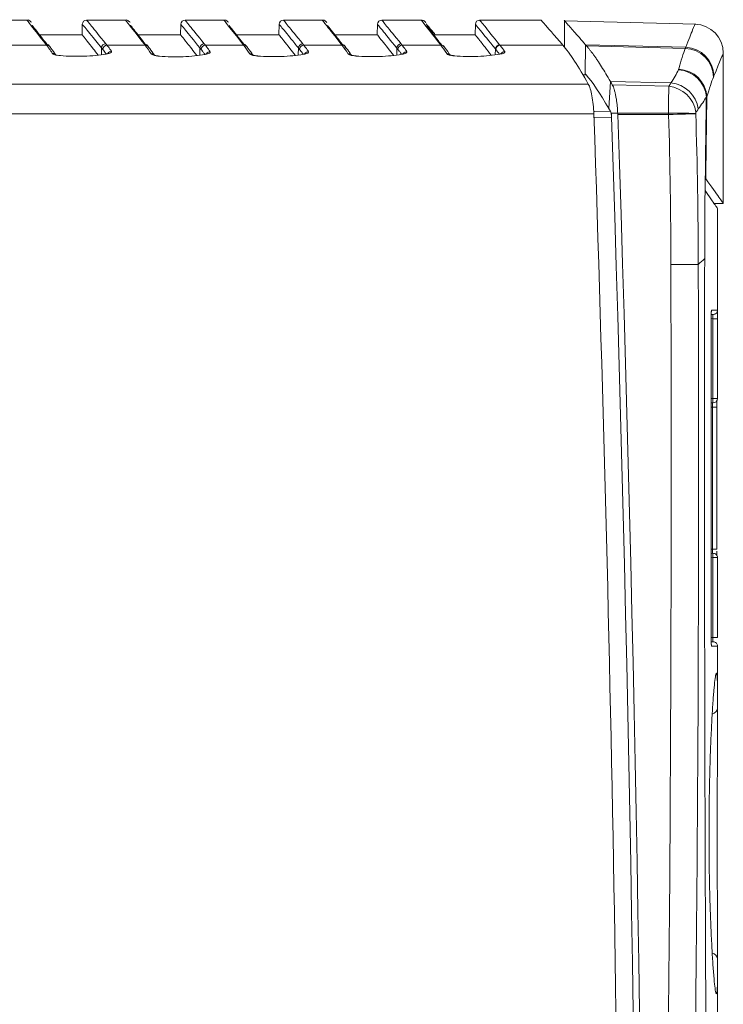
# Model space of a CAD drawing. Header units: millimetres. Extents: x 97 to 538, y 57 to 365.
# Tile 7 of 44: x 185 to 217, y 256 to 302. Entities that reach past the tile are written whole.
import ezdxf

# ---------------------------------------------------------------- set-up
doc = ezdxf.new("R2010")
doc.units = ezdxf.units.MM

msp = doc.modelspace()

# ---------------------------------------------------------------- linework, layer by layer
at = {"color": 7, "linetype": 'Continuous', "lineweight": 15}
for p, q in [((185.098, 301.651), (183.3, 301.651)), ((189.669, 301.651), (187.869, 301.651)), ((194.241, 301.651), (192.437, 301.651)), ((198.807, 301.651), (197.006, 301.651)), ((203.395, 301.651), (201.569, 301.651)), ((208.988, 301.651), (206.112, 301.651)), ((210.052, 301.654), (210.052, 300.381)), ((216.143, 301.46), (210.052, 301.619)), ((187.669, 301.455), (187.66, 300.972)), ((192.237, 301.455), (192.229, 300.972)), ((196.806, 301.455), (196.797, 300.972)), ((201.369, 301.455), (201.361, 300.972)), ((205.912, 301.455), (205.904, 300.972)), ((187.66, 300.972), (185.678, 300.972)), ((192.229, 300.972), (190.25, 300.972)), ((196.797, 300.972), (194.821, 300.972)), ((201.361, 300.972), (199.387, 300.972)), ((205.904, 300.972), (203.975, 300.972)), ((184.242, 300.487), (186.012, 300.487)), ((186.17, 300.413), (186.176, 300.405)), ((188.559, 300.362), (188.553, 300.047)), ((188.812, 300.487), (190.584, 300.487)), ((190.741, 300.413), (190.748, 300.404)), ((193.129, 300.359), (193.123, 300.025)), ((193.381, 300.487), (195.155, 300.487)), ((195.319, 300.404), (195.313, 300.413)), ((197.7, 300.357), (197.694, 300.035)), ((197.949, 300.487), (199.721, 300.487)), ((199.885, 300.405), (199.879, 300.413)), ((202.265, 300.354), (202.26, 300.036)), ((202.512, 300.487), (204.309, 300.487)), ((204.471, 300.407), (204.466, 300.413)), ((206.842, 300.312), (206.837, 300.045)), ((207.055, 300.487), (209.974, 300.487)), ((211.028, 300.507), (211.009, 299.162)), ((215.674, 300.387), (211.028, 300.507)), ((215.654, 300.336), (211.073, 300.454)), ((217.421, 293.138), (217.421, 300.111)), ((211.055, 299.111), (210.9, 299.108)), ((211.156, 298.68), (171.845, 298.68)), ((212.178, 298.807), (212.107, 297.547)), ((214.993, 298.739), (212.178, 298.807)), ((212.27, 298.646), (214.893, 298.582)), ((171.842, 297.299), (211.411, 297.299)), ((212.52, 297.335), (212.218, 297.325)), ((212.23, 297.145), (212.226, 297.255)), ((214.881, 297.332), (212.52, 297.335)), ((214.881, 297.265), (212.522, 297.266)), ((217.003, 293.131), (217.421, 293.138)), ((217.159, 288.192), (217.159, 292.91)), ((216.557, 290.585), (216.557, 290.615)), ((216.855, 272.992), (216.855, 287.793)), ((216.855, 272.992), (216.855, 287.793)), ((216.855, 287.793), (216.855, 287.793)), ((216.941, 287.792), (216.856, 287.795)), ((216.941, 287.792), (217.148, 287.792)), ((216.941, 284.082), (216.941, 287.792)), ((217.148, 287.792), (217.148, 284.082)), ((216.855, 284.085), (216.941, 284.082)), ((216.941, 283.882), (216.855, 283.885)), ((216.855, 283.884), (216.924, 283.882)), ((216.941, 284.082), (217.148, 284.082)), ((216.917, 283.682), (216.855, 283.685)), ((216.917, 283.682), (217.124, 283.682)), ((216.917, 277.102), (216.917, 283.682)), ((217.124, 283.682), (217.124, 277.102)), ((216.855, 277.1), (216.917, 277.102)), ((216.917, 277.102), (217.124, 277.102)), ((216.855, 276.9), (216.941, 276.903)), ((216.924, 276.903), (216.855, 276.9)), ((216.941, 276.703), (216.855, 276.7)), ((216.941, 272.992), (216.941, 276.703)), ((217.148, 276.703), (216.941, 276.703)), ((217.148, 276.703), (217.148, 272.992)), ((216.855, 272.992), (216.855, 272.992)), ((216.856, 272.989), (216.941, 272.992)), ((217.148, 272.992), (216.941, 272.992)), ((216.957, 272.793), (216.945, 272.793)), ((217.159, 269.728), (217.159, 272.593)), ((217.159, 254.395), (217.159, 258.059))]:
    msp.add_line(p, q, dxfattribs=at)
at = {"color": 7, "linetype": 'Continuous', "lineweight": 15, "flags": 128}
for points in [[(204.485, 300.38), (204.468, 300.41), (204.463, 300.417)], [(186.641, 300.001), (186.655, 300.007), (186.66, 300.007)], [(188.78, 300.072), (188.756, 300.077), (188.748, 300.076)], [(193.37, 300.054), (193.346, 300.058), (193.335, 300.057)], [(195.595, 300.012), (195.596, 300.011), (195.571, 300.041), (195.541, 300.064), (195.507, 300.081), (195.469, 300.091), (195.43, 300.094)], [(197.898, 300.066), (197.908, 300.067), (197.933, 300.063)], [(200.161, 300.012), (200.162, 300.012), (200.137, 300.041), (200.107, 300.064), (200.073, 300.081), (200.035, 300.091), (199.996, 300.094)], [(202.496, 300.063), (202.472, 300.067), (202.462, 300.066)], [(204.955, 299.995), (204.951, 299.995), (204.937, 299.989)], [(207.016, 300.071), (207.025, 300.072), (207.049, 300.068)], [(211.405, 297.412), (211.444, 297.413), (212.179, 297.421)], [(212.23, 297.145), (211.444, 297.136), (211.415, 297.136)], [(216.14, 297.305), (216.065, 297.303), (215.959, 297.3), (215.826, 297.295), (215.668, 297.29), (215.491, 297.285), (215.297, 297.279), (215.092, 297.272), (214.881, 297.265)], [(216.878, 288.192), (216.874, 288.152), (216.865, 288.121)], [(216.878, 272.593), (216.874, 272.633), (216.865, 272.663)]]:
    msp.add_lwpolyline(points, dxfattribs=at)
at = {"color": 7, "linetype": 'Continuous', "lineweight": 15}
for centre, radius, start, end in [((187.869, 301.451), 0.2, 90.0001, 179), ((192.437, 301.451), 0.2, 90, 179), ((197.006, 301.451), 0.2, 90, 179), ((201.569, 301.451), 0.2, 90, 179), ((203.395, 301.451), 0.2, 65.8415, 90), ((206.112, 301.451), 0.2, 90, 179), ((216.071, 300.111), 1.35, 0, 88.5), ((185.972, 300.352), 0.193, 34.9127, 91.6525), ((186.018, 300.294), 0.193, 38.2032, 91.703), ((188.762, 300.352), 0.203, 91.4604, 177.2561), ((188.818, 300.283), 0.204, 91.5546, 177.1488), ((190.545, 300.35), 0.193, 35.0707, 91.6512), ((190.589, 300.294), 0.193, 38.2154, 91.7023), ((193.332, 300.349), 0.203, 91.467, 177.2516), ((193.386, 300.283), 0.204, 91.5546, 177.1488), ((195.119, 300.347), 0.193, 35.218, 91.6446), ((195.161, 300.293), 0.193, 38.2435, 91.6732), ((197.903, 300.347), 0.203, 91.465, 177.2503), ((197.955, 300.283), 0.204, 91.5546, 177.1478), ((199.687, 300.346), 0.192, 359.5983, 91.776), ((199.727, 300.293), 0.193, 38.2589, 91.6703), ((202.468, 300.344), 0.203, 91.4661, 177.247), ((202.518, 300.283), 0.204, 91.5546, 177.1488), ((204.309, 300.301), 0.193, 38.3726, 91.6527), ((204.315, 300.293), 0.193, 38.3497, 91.6654), ((207.045, 300.302), 0.203, 91.5236, 177.1813), ((207.061, 300.283), 0.204, 91.5529, 177.1484), ((215.608, 298.98), 1.357, 1.1557, 88.0681), ((215.629, 299.031), 1.357, 1.1046, 88.0861), ((186.285, 299.921), 0.19, 33.3901, 92.742), ((189.03, 299.997), 0.206, 92.1949, 149.3377), ((190.874, 299.893), 0.191, 45.8731, 92.7254), ((193.611, 299.979), 0.207, 92.2338, 149.7446), ((198.175, 299.987), 0.207, 92.2254, 149.8518), ((202.738, 299.987), 0.206, 92.2126, 149.3836), ((204.592, 299.903), 0.191, 45.7841, 92.6483), ((207.281, 299.986), 0.207, 92.2337, 148.5209), ((215.245, 297.952), 1.397, 5.4891, 85.9866), ((215.303, 298.009), 1.359, 3.1749, 87.9875), ((214.719, 297.139), 1.454, 9.4917, 83.1305), ((214.835, 297.306), 1.442, 8.7191, 83.724), ((-1956.409, 222.915), 2169.096, 0.009283, 1.965216), ((215.291, 285.287), 12.052, 85.9574, 91.948), ((214.734, 292.29), 2.496, 307.6546, 316.9099), ((216.959, 288.192), 0.2, 268, 0), ((218.377, 283.982), 1.44, 176.0204, 183.9796), ((216.948, 284.082), 0.2, 270.0199, 0), ((218.377, 276.803), 1.44, 176.02, 183.98), ((216.948, 276.703), 0.2, 0.0003, 91.9994), ((216.959, 272.593), 0.2, 0, 92), ((216.834, 269.755), 0.326, 283.0181, 355.3139), ((216.834, 258.032), 0.326, 4.6814, 76.9588)]:
    msp.add_arc(centre, radius, start, end, dxfattribs=at)
for points, knots in [([(185.966, 300.545), (185.68, 300.911), (185.462, 301.188), (185.171, 301.558), (185.098, 301.651), (185.098, 301.651)], [0, 0, 0, 0, 0.5, 0.5, 1, 1, 1, 1]), ([(185.31, 301.55), (185.296, 301.564), (185.275, 301.586), (185.161, 301.672), (185.107, 301.648), (185.102, 301.646)], [0, 0, 0, 0, 0.664131, 0.974206, 1, 1, 1, 1]), ([(187.869, 301.651), (187.869, 301.651), (187.944, 301.559), (188.242, 301.192), (188.464, 300.918), (188.756, 300.555)], [0, 0, 0, 0, 0.5, 0.5, 1, 1, 1, 1]), ([(190.54, 300.543), (190.253, 300.909), (190.035, 301.187), (189.743, 301.558), (189.669, 301.651), (189.669, 301.651)], [0, 0, 0, 0, 0.5, 0.5, 1, 1, 1, 1]), ([(189.882, 301.549), (189.868, 301.563), (189.846, 301.584), (189.737, 301.671), (189.681, 301.647), (189.676, 301.645)], [0, 0, 0, 0, 0.660548, 0.969722, 1, 1, 1, 1]), ([(192.437, 301.651), (192.437, 301.651), (192.512, 301.559), (192.811, 301.191), (193.034, 300.916), (193.327, 300.553)], [0, 0, 0, 0, 0.5, 0.5, 1, 1, 1, 1]), ([(195.113, 300.54), (194.826, 300.908), (194.607, 301.186), (194.314, 301.558), (194.241, 301.651), (194.241, 301.651)], [0, 0, 0, 0, 0.5, 0.5, 1, 1, 1, 1]), ([(194.455, 301.547), (194.44, 301.561), (194.417, 301.582), (194.313, 301.67), (194.255, 301.647), (194.249, 301.644)], [0, 0, 0, 0, 0.65899, 0.964941, 1, 1, 1, 1]), ([(197.006, 301.651), (197.006, 301.651), (197.081, 301.559), (197.381, 301.19), (197.604, 300.914), (197.898, 300.55)], [0, 0, 0, 0, 0.5, 0.5, 1, 1, 1, 1]), ([(199.681, 300.538), (199.393, 300.906), (199.174, 301.185), (198.881, 301.558), (198.807, 301.651), (198.807, 301.651)], [0, 0, 0, 0, 0.5, 0.5, 1, 1, 1, 1]), ([(199.022, 301.546), (199.006, 301.56), (198.983, 301.581), (198.883, 301.669), (198.824, 301.646), (198.817, 301.644)], [0, 0, 0, 0, 0.657582, 0.960744, 1, 1, 1, 1]), ([(201.569, 301.651), (201.569, 301.651), (201.645, 301.559), (201.944, 301.189), (202.168, 300.913), (202.463, 300.548)], [0, 0, 0, 0, 0.5, 0.5, 1, 1, 1, 1]), ([(204.303, 300.494), (204.004, 300.877), (203.776, 301.166), (203.472, 301.554), (203.395, 301.651), (203.395, 301.651)], [0, 0, 0, 0, 0.5, 0.5, 1, 1, 1, 1]), ([(203.621, 301.523), (203.62, 301.523), (203.6, 301.552), (203.577, 301.564), (203.532, 301.634), (203.44, 301.639), (203.403, 301.641)], [0, 0, 0, 0, 0.0050454, 0.5738961, 0.831927, 1, 1, 1, 1]), ([(206.112, 301.651), (206.112, 301.651), (206.191, 301.555), (206.502, 301.171), (206.734, 300.884), (207.04, 300.506)], [0, 0, 0, 0, 0.5, 0.5, 1, 1, 1, 1]), ([(208.988, 301.625), (208.98, 301.633), (208.94, 301.679), (209.118, 301.474), (209.46, 301.08), (209.802, 300.685), (209.974, 300.487)], [0, 0, 0, 0, 0.078452, 0.444843, 0.721845, 1, 1, 1, 1]), ([(210.052, 301.619), (210.052, 301.619), (210.015, 301.668), (210.144, 301.51), (210.44, 301.178), (210.832, 300.731), (211.028, 300.507)], [0, 0, 0, 0, 0.000206, 0.333843, 0.666716, 1, 1, 1, 1]), ([(185.334, 301.409), (185.337, 301.405), (185.354, 301.384), (185.491, 301.21), (185.706, 300.936), (185.932, 300.648), (186.02, 300.536)], [0, 0, 0, 0, 0.085119, 0.409677, 0.771255, 1, 1, 1, 1]), ([(189.906, 301.408), (189.91, 301.404), (189.927, 301.382), (190.066, 301.206), (190.283, 300.93), (190.507, 300.644), (190.593, 300.534)], [0, 0, 0, 0, 0.086893, 0.415552, 0.774041, 1, 1, 1, 1]), ([(193.129, 300.359), (192.835, 300.721), (192.612, 300.996), (192.313, 301.363), (192.237, 301.455), (192.237, 301.455)], [0, 0, 0, 0, 0.5, 0.5, 1, 1, 1, 1]), ([(194.479, 301.407), (194.483, 301.402), (194.501, 301.379), (194.643, 301.198), (194.862, 300.92), (195.082, 300.639), (195.167, 300.531)], [0, 0, 0, 0, 0.090005, 0.425748, 0.778999, 1, 1, 1, 1]), ([(197.663, 300.403), (197.54, 300.554), (197.28, 300.874), (197.017, 301.196), (196.839, 301.415), (196.817, 301.442), (196.806, 301.455)], [0, 0, 0, 0, 0.230162, 0.485593, 0.742795, 1, 1, 1, 1]), ([(199.046, 301.405), (199.05, 301.4), (199.069, 301.377), (199.214, 301.192), (199.434, 300.912), (199.651, 300.635), (199.735, 300.529)], [0, 0, 0, 0, 0.09264, 0.434726, 0.783357, 1, 1, 1, 1]), ([(202.265, 300.354), (201.97, 300.718), (201.745, 300.994), (201.445, 301.362), (201.369, 301.455), (201.369, 301.455)], [0, 0, 0, 0, 0.5, 0.5, 1, 1, 1, 1]), ([(203.859, 301.202), (203.807, 301.265), (203.7, 301.39), (203.65, 301.451), (203.626, 301.482)], [0, 0, 0, 0, 0.494763, 1, 1, 1, 1]), ([(203.651, 301.383), (203.658, 301.374), (203.688, 301.337), (203.889, 301.081), (204.2, 300.684), (204.356, 300.485)], [0, 0, 0, 0, 0.137843, 0.568232, 1, 1, 1, 1]), ([(204.049, 300.972), (203.996, 301.038), (203.922, 301.129), (203.873, 301.186), (203.859, 301.202)], [0, 0, 0, 0, 0.720085, 1, 1, 1, 1]), ([(206.842, 300.312), (206.536, 300.69), (206.303, 300.976), (205.991, 301.359), (205.912, 301.455), (205.912, 301.455)], [0, 0, 0, 0, 0.5, 0.5, 1, 1, 1, 1]), ([(215.674, 300.387), (215.817, 300.743), (215.925, 301.012), (216.07, 301.371), (216.107, 301.461), (216.107, 301.461)], [0, 0, 0, 0, 0.5, 0.5, 1, 1, 1, 1]), ([(187.66, 300.972), (187.671, 300.957), (187.694, 300.929), (187.879, 300.694), (188.111, 300.4), (188.322, 300.132), (188.401, 300.03)], [0, 0, 0, 0, 0.284448, 0.568896, 0.836911, 1, 1, 1, 1]), ([(192.229, 300.972), (192.245, 300.951), (192.277, 300.911), (192.508, 300.618), (192.823, 300.218), (192.987, 300.009)], [0, 0, 0, 0, 0.323953, 0.647905, 1, 1, 1, 1]), ([(196.797, 300.972), (196.808, 300.958), (196.829, 300.931), (197.008, 300.705), (197.241, 300.409), (197.462, 300.128), (197.548, 300.018)], [0, 0, 0, 0, 0.275124, 0.550247, 0.825349, 1, 1, 1, 1]), ([(201.361, 300.972), (201.371, 300.958), (201.392, 300.932), (201.57, 300.706), (201.803, 300.411), (202.025, 300.128), (202.111, 300.018)], [0, 0, 0, 0, 0.27351, 0.547898, 0.824947, 1, 1, 1, 1]), ([(205.904, 300.972), (205.934, 300.933), (205.988, 300.865), (206.283, 300.491), (206.548, 300.153), (206.649, 300.025)], [0, 0, 0, 0, 0.453752, 0.79237, 1, 1, 1, 1]), ([(186.276, 300.111), (186.248, 300.154), (186.221, 300.195), (186.194, 300.234), (186.167, 300.274), (186.141, 300.312), (186.115, 300.348), (186.08, 300.397), (186.046, 300.443), (186.012, 300.487)], [0, 0, 0, 0, 0.000542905, 0.000542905, 0.000542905, 0.001085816, 0.001085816, 0.001085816, 0.001823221, 0.001823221, 0.001823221, 0.001823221]), ([(186.17, 300.413), (186.159, 300.427), (186.144, 300.447), (186.128, 300.466), (186.123, 300.471)], [0, 0, 0, 0, 0.699987, 1, 1, 1, 1]), ([(186.444, 300.023), (186.422, 300.057), (186.326, 300.206), (186.239, 300.316), (186.171, 300.402)], [0, 0, 0, 0, 0.227126, 1, 1, 1, 1]), ([(188.614, 300.293), (188.595, 300.316), (188.577, 300.339), (188.559, 300.362), (188.559, 300.362), (188.559, 300.362), (188.559, 300.362)], [0, 0, 0, 0, 0.0003973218, 0.0003973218, 0.0003973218, 0.0003973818, 0.0003973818, 0.0003973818, 0.0003973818]), ([(188.775, 300.081), (188.767, 300.093), (188.735, 300.138), (188.681, 300.21), (188.636, 300.266), (188.614, 300.293)], [0, 0, 0, 0, 0.142619, 0.581199, 1, 1, 1, 1]), ([(188.812, 300.487), (188.834, 300.46), (188.856, 300.432), (188.878, 300.403), (188.901, 300.372), (188.925, 300.34), (188.949, 300.307), (188.973, 300.274), (188.997, 300.239), (189.022, 300.204)], [0, 0, 0, 0, 0.00045911, 0.00045911, 0.00045911, 0.000939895, 0.000939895, 0.000939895, 0.001420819, 0.001420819, 0.001420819, 0.001420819]), ([(190.741, 300.413), (190.731, 300.426), (190.716, 300.445), (190.701, 300.464), (190.697, 300.469)], [0, 0, 0, 0, 0.699993, 1, 1, 1, 1]), ([(191.034, 299.995), (191.011, 300.032), (190.908, 300.192), (190.815, 300.31), (190.743, 300.401)], [0, 0, 0, 0, 0.22632, 1, 1, 1, 1]), ([(193.183, 300.293), (193.165, 300.316), (193.147, 300.338), (193.129, 300.359), (193.129, 300.359), (193.129, 300.359), (193.129, 300.359)], [0, 0, 0, 0, 0.0003825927, 0.0003825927, 0.0003825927, 0.0003826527, 0.0003826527, 0.0003826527, 0.0003826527]), ([(193.358, 300.062), (193.348, 300.076), (193.311, 300.128), (193.253, 300.206), (193.206, 300.265), (193.183, 300.293)], [0, 0, 0, 0, 0.166323, 0.598787, 1, 1, 1, 1]), ([(193.381, 300.487), (193.403, 300.459), (193.426, 300.43), (193.449, 300.399), (193.474, 300.367), (193.499, 300.332), (193.525, 300.297), (193.551, 300.261), (193.577, 300.224), (193.603, 300.185)], [0, 0, 0, 0, 0.000476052, 0.000476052, 0.000476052, 0.00098919, 0.00098919, 0.00098919, 0.001502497, 0.001502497, 0.001502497, 0.001502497]), ([(195.313, 300.413), (195.303, 300.426), (195.289, 300.444), (195.274, 300.461), (195.27, 300.467)], [0, 0, 0, 0, 0.699989, 1, 1, 1, 1]), ([(195.599, 300.006), (195.576, 300.041), (195.476, 300.197), (195.385, 300.312), (195.314, 300.401)], [0, 0, 0, 0, 0.226134, 1, 1, 1, 1]), ([(197.7, 300.357), (197.7, 300.357), (197.687, 300.383), (197.675, 300.393), (197.663, 300.403)], [0, 0, 0, 0, 0.00019, 1, 1, 1, 1]), ([(197.752, 300.293), (197.734, 300.315), (197.717, 300.336), (197.7, 300.357), (197.7, 300.357), (197.7, 300.357), (197.7, 300.357)], [0, 0, 0, 0, 0.0003678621, 0.0003678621, 0.0003678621, 0.0003679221, 0.0003679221, 0.0003679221, 0.0003679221]), ([(197.92, 300.071), (197.911, 300.084), (197.876, 300.133), (197.82, 300.208), (197.774, 300.266), (197.752, 300.293)], [0, 0, 0, 0, 0.157972, 0.595869, 1, 1, 1, 1]), ([(197.949, 300.487), (197.971, 300.46), (197.993, 300.431), (198.016, 300.402), (198.04, 300.37), (198.065, 300.336), (198.09, 300.302), (198.115, 300.267), (198.141, 300.231), (198.167, 300.193)], [0, 0, 0, 0, 0.000463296, 0.000463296, 0.000463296, 0.000965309, 0.000965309, 0.000965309, 0.001467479, 0.001467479, 0.001467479, 0.001467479]), ([(199.879, 300.413), (199.869, 300.425), (199.856, 300.442), (199.842, 300.459), (199.838, 300.464)], [0, 0, 0, 0, 0.699992, 1, 1, 1, 1]), ([(200.165, 300.006), (200.142, 300.041), (200.042, 300.197), (199.951, 300.312), (199.88, 300.401)], [0, 0, 0, 0, 0.22579, 1, 1, 1, 1]), ([(202.315, 300.293), (202.298, 300.314), (202.281, 300.334), (202.265, 300.354), (202.265, 300.354), (202.265, 300.354), (202.265, 300.354)], [0, 0, 0, 0, 0.0003531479, 0.0003531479, 0.0003531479, 0.0003532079, 0.0003532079, 0.0003532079, 0.0003532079]), ([(202.483, 300.071), (202.474, 300.084), (202.439, 300.134), (202.383, 300.208), (202.337, 300.266), (202.315, 300.293)], [0, 0, 0, 0, 0.15899, 0.59889, 1, 1, 1, 1]), ([(202.512, 300.487), (202.534, 300.46), (202.556, 300.432), (202.578, 300.402), (202.603, 300.37), (202.628, 300.337), (202.653, 300.302), (202.678, 300.267), (202.704, 300.231), (202.73, 300.193)], [0, 0, 0, 0, 0.000459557, 0.000459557, 0.000459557, 0.000963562, 0.000963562, 0.000963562, 0.001467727, 0.001467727, 0.001467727, 0.001467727]), ([(204.466, 300.413), (204.465, 300.415), (204.463, 300.417), (204.461, 300.42), (204.46, 300.421)], [0, 0, 0, 0, 0.699922, 1, 1, 1, 1]), ([(204.752, 300.007), (204.73, 300.041), (204.63, 300.197), (204.538, 300.313), (204.467, 300.404)], [0, 0, 0, 0, 0.21984, 1, 1, 1, 1]), ([(206.858, 300.293), (206.852, 300.3), (206.847, 300.306), (206.842, 300.312), (206.842, 300.312), (206.842, 300.312), (206.842, 300.312)], [0, 0, 0, 0, 0.0001100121, 0.0001100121, 0.0001100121, 0.0001100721, 0.0001100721, 0.0001100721, 0.0001100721]), ([(207.022, 300.077), (207.005, 300.099), (206.969, 300.151), (206.914, 300.222), (206.877, 300.27), (206.858, 300.293)], [0, 0, 0, 0, 0.285018, 0.642509, 1, 1, 1, 1]), ([(207.055, 300.487), (207.074, 300.463), (207.093, 300.439), (207.112, 300.414), (207.132, 300.389), (207.151, 300.363), (207.171, 300.336), (207.204, 300.291), (207.238, 300.243), (207.273, 300.192)], [0, 0, 0, 0, 0.000398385, 0.000398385, 0.000398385, 0.000796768, 0.000796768, 0.000796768, 0.001471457, 0.001471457, 0.001471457, 0.001471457]), ([(211.073, 300.454), (211.099, 300.424), (211.151, 300.364), (211.232, 300.263), (211.316, 300.155), (211.402, 300.038), (211.491, 299.912), (211.612, 299.734), (211.771, 299.491), (211.969, 299.169), (212.109, 298.928), (212.178, 298.807)], [0, 0, 0, 0, 0.083314, 0.166629, 0.249945, 0.333265, 0.416588, 0.499916, 0.666608, 0.833305, 1, 1, 1, 1]), ([(215.654, 300.336), (215.654, 300.336), (215.654, 300.336), (215.654, 300.336), (215.655, 300.341), (215.657, 300.345), (215.659, 300.35), (215.661, 300.354), (215.663, 300.359), (215.664, 300.363), (215.668, 300.371), (215.671, 300.379), (215.674, 300.387), (215.674, 300.387), (215.674, 300.387), (215.674, 300.387)], [-0.00000006, -0.00000006, -0.00000006, -0.00000006, 0, 0, 0, 0.0000784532, 0.0000784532, 0.0000784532, 0.0001569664, 0.0001569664, 0.0001569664, 0.0002993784, 0.0002993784, 0.0002993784, 0.0002994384, 0.0002994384, 0.0002994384, 0.0002994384]), ([(186.641, 300.001), (186.545, 300.01), (186.46, 300.025), (186.333, 300.064), (186.291, 300.087), (186.276, 300.111)], [0, 0, 0, 0, 0.5, 0.5, 1, 1, 1, 1]), ([(188.78, 300.072), (188.624, 300.047), (188.458, 300.026), (188.112, 299.993), (187.928, 299.981), (187.377, 299.962), (186.997, 299.971), (186.641, 300.001)], [0, 0, 0, 0, 0.25, 0.25, 0.5, 0.5, 1, 1, 1, 1]), ([(188.885, 300.111), (188.886, 300.112), (188.889, 300.113), (188.872, 300.105), (188.831, 300.092), (188.778, 300.082), (188.748, 300.076)], [0, 0, 0, 0, 0.057167, 0.286441, 0.600707, 1, 1, 1, 1]), ([(189.022, 300.204), (189.039, 300.179), (189.025, 300.154), (188.94, 300.108), (188.87, 300.087), (188.78, 300.072)], [0, 0, 0, 0, 0.5, 0.5, 1, 1, 1, 1]), ([(191.238, 299.972), (191.14, 299.98), (191.053, 299.996), (190.924, 300.035), (190.881, 300.059), (190.865, 300.083)], [0, 0, 0, 0, 0.5, 0.5, 1, 1, 1, 1]), ([(191.256, 299.979), (191.235, 299.981), (191.168, 299.986), (191.083, 300.002), (191.023, 300.019), (191.002, 300.031), (191.005, 300.029), (191.005, 300.028)], [0, 0, 0, 0, 0.157797, 0.490106, 0.765772, 0.968148, 1, 1, 1, 1]), ([(193.37, 300.054), (193.216, 300.028), (193.052, 300.006), (192.708, 299.97), (192.525, 299.957), (191.976, 299.935), (191.596, 299.943), (191.238, 299.972)], [0, 0, 0, 0, 0.25, 0.25, 0.5, 0.5, 1, 1, 1, 1]), ([(193.465, 300.091), (193.466, 300.092), (193.468, 300.093), (193.45, 300.084), (193.411, 300.072), (193.36, 300.062), (193.335, 300.058)], [0, 0, 0, 0, 0.080528, 0.312893, 0.648675, 1, 1, 1, 1]), ([(193.603, 300.185), (193.62, 300.161), (193.606, 300.136), (193.525, 300.09), (193.458, 300.069), (193.37, 300.054)], [0, 0, 0, 0, 0.5, 0.5, 1, 1, 1, 1]), ([(195.801, 299.983), (195.703, 299.991), (195.617, 300.006), (195.488, 300.045), (195.446, 300.069), (195.43, 300.094)], [0, 0, 0, 0, 0.5, 0.5, 1, 1, 1, 1]), ([(195.819, 299.99), (195.797, 299.992), (195.731, 299.997), (195.647, 300.013), (195.587, 300.03), (195.566, 300.042), (195.57, 300.039), (195.57, 300.039)], [0, 0, 0, 0, 0.157596, 0.490754, 0.766681, 0.969038, 1, 1, 1, 1]), ([(197.933, 300.063), (197.778, 300.037), (197.614, 300.015), (197.27, 299.98), (197.087, 299.967), (196.538, 299.946), (196.158, 299.954), (195.801, 299.983)], [0, 0, 0, 0, 0.25, 0.25, 0.5, 0.5, 1, 1, 1, 1]), ([(198.029, 300.1), (198.03, 300.101), (198.033, 300.102), (198.015, 300.094), (197.976, 300.081), (197.925, 300.071), (197.898, 300.066)], [0, 0, 0, 0, 0.066193, 0.300197, 0.627654, 1, 1, 1, 1]), ([(198.167, 300.193), (198.183, 300.169), (198.17, 300.144), (198.088, 300.098), (198.02, 300.077), (197.933, 300.063)], [0, 0, 0, 0, 0.5, 0.5, 1, 1, 1, 1]), ([(200.366, 299.983), (200.269, 299.991), (200.182, 300.007), (200.054, 300.046), (200.012, 300.069), (199.996, 300.094)], [0, 0, 0, 0, 0.5, 0.5, 1, 1, 1, 1]), ([(200.384, 299.99), (200.362, 299.992), (200.297, 299.997), (200.212, 300.013), (200.153, 300.03), (200.132, 300.042), (200.136, 300.039), (200.136, 300.039)], [0, 0, 0, 0, 0.1577364, 0.4908727, 0.7667873, 0.969131, 1, 1, 1, 1]), ([(202.496, 300.063), (202.342, 300.037), (202.178, 300.015), (201.834, 299.98), (201.651, 299.968), (201.103, 299.946), (200.723, 299.954), (200.366, 299.983)], [0, 0, 0, 0, 0.25, 0.25, 0.5, 0.5, 1, 1, 1, 1]), ([(202.593, 300.1), (202.593, 300.101), (202.596, 300.102), (202.579, 300.094), (202.54, 300.081), (202.489, 300.072), (202.462, 300.067)], [0, 0, 0, 0, 0.064513, 0.29833, 0.625161, 1, 1, 1, 1]), ([(202.73, 300.193), (202.746, 300.169), (202.733, 300.144), (202.651, 300.098), (202.584, 300.078), (202.496, 300.063)], [0, 0, 0, 0, 0.5, 0.5, 1, 1, 1, 1]), ([(204.937, 299.989), (204.844, 299.997), (204.762, 300.012), (204.639, 300.049), (204.599, 300.071), (204.584, 300.094)], [0, 0, 0, 0, 0.5, 0.5, 1, 1, 1, 1]), ([(204.955, 299.996), (204.935, 299.998), (204.873, 300.002), (204.793, 300.018), (204.737, 300.033), (204.718, 300.044), (204.721, 300.042), (204.722, 300.041)], [0, 0, 0, 0, 0.159299, 0.492383, 0.768608, 0.970959, 1, 1, 1, 1]), ([(207.049, 300.068), (206.895, 300.042), (206.733, 300.02), (206.394, 299.986), (206.213, 299.974), (205.849, 299.959), (205.666, 299.958), (205.298, 299.965), (205.114, 299.975), (204.937, 299.989)], [0, 0, 0, 0, 0.25, 0.25, 0.5, 0.5, 0.75, 0.75, 1, 1, 1, 1]), ([(207.138, 300.103), (207.139, 300.103), (207.141, 300.105), (207.128, 300.098), (207.091, 300.086), (207.048, 300.076), (207.017, 300.071), (207.016, 300.071)], [0, 0, 0, 0, 0.037894, 0.267456, 0.582063, 0.99392, 1, 1, 1, 1]), ([(207.273, 300.192), (207.289, 300.169), (207.276, 300.145), (207.198, 300.101), (207.133, 300.082), (207.049, 300.068)], [0, 0, 0, 0, 0.5, 0.5, 1, 1, 1, 1]), ([(216.985, 299.057), (216.982, 299.049), (216.979, 299.041), (216.976, 299.033), (216.974, 299.029), (216.972, 299.025), (216.97, 299.02), (216.969, 299.016), (216.967, 299.012), (216.965, 299.007)], [0, 0, 0, 0, 0.0001409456, 0.0001409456, 0.0001409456, 0.0002186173, 0.0002186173, 0.0002186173, 0.0002962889, 0.0002962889, 0.0002962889, 0.0002962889]), ([(211.156, 298.68), (211.188, 298.623), (211.218, 298.548), (211.275, 298.363), (211.301, 298.254), (211.347, 298.012), (211.366, 297.877), (211.396, 297.597), (211.406, 297.449), (211.411, 297.299)], [0, 0, 0, 0, 0.25, 0.25, 0.5, 0.5, 0.75, 0.75, 1, 1, 1, 1]), ([(212.52, 297.335), (212.518, 297.37), (212.514, 297.44), (212.507, 297.544), (212.498, 297.648), (212.485, 297.782), (212.464, 297.945), (212.433, 298.125), (212.397, 298.291), (212.358, 298.432), (212.316, 298.555), (212.285, 298.614), (212.27, 298.646)], [0, 0, 0, 0, 0.061499, 0.123557, 0.186242, 0.249617, 0.370587, 0.4994, 0.621969, 0.749338, 0.868794, 1, 1, 1, 1]), ([(214.881, 297.332), (214.881, 297.599), (214.882, 297.864), (214.885, 298.193), (214.886, 298.293), (214.89, 298.46), (214.892, 298.531), (214.893, 298.582)], [0, 0, 0, 0, 0.5, 0.5, 0.75, 0.75, 1, 1, 1, 1]), ([(214.893, 298.582), (214.893, 298.582), (214.893, 298.582), (214.893, 298.582), (214.909, 298.606), (214.924, 298.63), (214.939, 298.654), (214.948, 298.668), (214.957, 298.682), (214.966, 298.697), (214.975, 298.711), (214.984, 298.725), (214.993, 298.739), (214.993, 298.739), (214.993, 298.739), (214.993, 298.739)], [-0.00000006, -0.00000006, -0.00000006, -0.00000006, 0, 0, 0, 0.0001945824, 0.0001945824, 0.0001945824, 0.0003126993, 0.0003126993, 0.0003126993, 0.0004307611, 0.0004307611, 0.0004307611, 0.0004308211, 0.0004308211, 0.0004308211, 0.0004308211]), ([(212.179, 297.421), (212.17, 297.437), (212.162, 297.452), (212.153, 297.468), (212.145, 297.481), (212.137, 297.494), (212.13, 297.508), (212.122, 297.521), (212.114, 297.534), (212.107, 297.547)], [0.0000915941, 0.0000915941, 0.0000915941, 0.0000915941, 0.0002150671, 0.0002150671, 0.0002150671, 0.0003226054, 0.0003226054, 0.0003226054, 0.0004301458, 0.0004301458, 0.0004301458, 0.0004301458]), ([(216.26, 297.525), (216.251, 297.512), (216.241, 297.498), (216.231, 297.485), (216.222, 297.472), (216.212, 297.459), (216.202, 297.445), (216.186, 297.423), (216.17, 297.401), (216.153, 297.379)], [0, 0, 0, 0, 0.0001192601, 0.0001192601, 0.0001192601, 0.0002385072, 0.0002385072, 0.0002385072, 0.0004349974, 0.0004349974, 0.0004349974, 0.0004349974]), ([(212.179, 297.421), (212.192, 297.398), (212.204, 297.36), (212.222, 297.264), (212.228, 297.204), (212.23, 297.145)], [0, 0, 0, 0, 0.5, 0.5, 1, 1, 1, 1]), ([(212.226, 297.255), (212.226, 297.257), (212.226, 297.258), (212.226, 297.259), (212.226, 297.261), (212.226, 297.262), (212.226, 297.263), (212.225, 297.269), (212.225, 297.274), (212.224, 297.279), (212.224, 297.289), (212.223, 297.298), (212.221, 297.306), (212.22, 297.313), (212.219, 297.319), (212.218, 297.325)], [0, 0, 0, 0, 0.00000403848, 0.00000403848, 0.00000403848, 0.00000808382, 0.00000808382, 0.00000808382, 0.00002422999, 0.00002422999, 0.00002422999, 0.00005364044, 0.00005364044, 0.00005364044, 0.00007543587, 0.00007543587, 0.00007543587, 0.00007543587]), ([(214.881, 297.265), (214.881, 297.265), (214.881, 297.266), (214.881, 297.266), (214.881, 297.277), (214.881, 297.288), (214.881, 297.299), (214.881, 297.304), (214.881, 297.31), (214.881, 297.316), (214.881, 297.321), (214.881, 297.327), (214.881, 297.332), (214.881, 297.332), (214.881, 297.332), (214.881, 297.332)], [-0.00000006, -0.00000006, -0.00000006, -0.00000006, 0, 0, 0, 0.00003325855, 0.00003325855, 0.00003325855, 0.00004998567, 0.00004998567, 0.00004998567, 0.00006654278, 0.00006654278, 0.00006654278, 0.00006660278, 0.00006660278, 0.00006660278, 0.00006660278]), ([(216.153, 297.379), (216.151, 297.375), (216.149, 297.371), (216.147, 297.365), (216.145, 297.359), (216.143, 297.351), (216.142, 297.343), (216.141, 297.335), (216.14, 297.327), (216.14, 297.318), (216.14, 297.315), (216.14, 297.312), (216.14, 297.309)], [0, 0, 0, 0, 0.00002860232, 0.00002860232, 0.00002860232, 0.00005738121, 0.00005738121, 0.00005738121, 0.0000836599, 0.0000836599, 0.0000836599, 0.00009280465, 0.00009280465, 0.00009280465, 0.00009280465]), ([(217.421, 293.138), (217.421, 293.138), (217.353, 293.235), (217.082, 293.62), (216.879, 293.908), (216.61, 294.291)], [0, 0, 0, 0, 0.5, 0.5, 1, 1, 1, 1]), ([(217.159, 292.91), (217.15, 292.923), (217.131, 292.95), (216.969, 293.179), (216.785, 293.439), (216.618, 293.676), (216.573, 293.741)], [0, 0, 0, 0, 0.29537, 0.591229, 0.888566, 1, 1, 1, 1]), ([(214.638, 240.442), (214.82, 248.752), (214.91, 257.064), (215.005, 273.687), (215.012, 281.999), (214.987, 290.311)], [0, 0, 0, 0, 0.5, 0.5, 1, 1, 1, 1]), ([(216.259, 290.314), (216.222, 290.314), (216.163, 290.314), (216.004, 290.313), (215.906, 290.313), (215.678, 290.313), (215.551, 290.313), (215.277, 290.312), (215.132, 290.312), (214.987, 290.311)], [0, 0, 0, 0, 0.25, 0.25, 0.5, 0.5, 0.75, 0.75, 1, 1, 1, 1]), ([(216.259, 290.314), (216.286, 281.997), (216.278, 273.679), (216.172, 257.046), (216.072, 248.729), (215.872, 240.414)], [0, 0, 0, 0, 0.5, 0.5, 1, 1, 1, 1]), ([(216.878, 288.192), (216.872, 288.192), (216.866, 288.149), (216.858, 288.002), (216.855, 287.899), (216.855, 287.793)], [0, 0, 0, 0, 0.5, 0.5, 1, 1, 1, 1]), ([(216.856, 287.793), (216.856, 287.808), (216.855, 287.87), (216.858, 287.976), (216.862, 288.076), (216.866, 288.123), (216.869, 288.14), (216.868, 288.138), (216.868, 288.137)], [0, 0, 0, 0, 0.0941069, 0.3826503, 0.6701193, 0.8709749, 0.983256, 1, 1, 1, 1]), ([(216.934, 287.992), (216.932, 287.992), (216.924, 287.992), (216.886, 287.992), (216.859, 287.992)], [0, 0, 0, 0, 0.2787152, 1, 1, 1, 1]), ([(216.945, 287.992), (216.942, 287.992), (216.94, 287.971), (216.938, 287.897), (216.939, 287.845), (216.941, 287.792)], [0, 0, 0, 0, 0.5, 0.5, 1, 1, 1, 1]), ([(217.148, 287.792), (217.148, 287.822), (217.148, 287.896), (217.148, 288.007), (217.149, 288.103), (217.15, 288.136), (217.15, 288.149)], [0, 0, 0, 0, 0.196018, 0.494269, 0.792822, 1, 1, 1, 1]), ([(216.924, 283.882), (216.921, 283.882), (216.918, 283.861), (216.915, 283.787), (216.915, 283.735), (216.917, 283.682)], [0, 0, 0, 0, 0.5, 0.5, 1, 1, 1, 1]), ([(216.924, 283.882), (216.925, 283.882), (216.926, 283.882), (216.927, 283.882), (216.929, 283.882), (216.931, 283.882), (216.933, 283.882), (216.936, 283.882), (216.938, 283.882), (216.941, 283.882)], [0, 0, 0, 0, 0.0001746, 0.0001746, 0.0001746, 0.000578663, 0.000578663, 0.000578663, 0.001136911, 0.001136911, 0.001136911, 0.001136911]), ([(217.124, 283.682), (217.124, 283.712), (217.124, 283.785), (217.125, 283.883), (217.126, 283.933), (217.126, 283.952)], [0, 0, 0, 0, 0.293925, 0.741911, 1, 1, 1, 1]), ([(216.917, 277.102), (216.915, 277.049), (216.915, 276.998), (216.918, 276.924), (216.921, 276.902), (216.924, 276.903)], [0, 0, 0, 0, 0.5, 0.5, 1, 1, 1, 1]), ([(217.127, 276.788), (217.126, 276.815), (217.125, 276.874), (217.124, 276.959), (217.124, 277.004)], [0, 0, 0, 0, 0.469921, 1, 1, 1, 1]), ([(216.941, 276.903), (216.938, 276.903), (216.936, 276.903), (216.933, 276.903), (216.931, 276.903), (216.929, 276.903), (216.927, 276.903), (216.926, 276.903), (216.925, 276.903), (216.924, 276.903)], [0, 0, 0, 0, 0.000558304, 0.000558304, 0.000558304, 0.000962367, 0.000962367, 0.000962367, 0.00113691, 0.00113691, 0.00113691, 0.00113691]), ([(216.868, 272.647), (216.868, 272.648), (216.868, 272.65), (216.865, 272.675), (216.861, 272.729), (216.857, 272.825), (216.855, 272.924), (216.856, 272.985), (216.856, 273)], [0, 0, 0, 0, 0.076725, 0.197688, 0.386635, 0.630608, 0.904879, 1, 1, 1, 1]), ([(216.855, 272.992), (216.855, 272.886), (216.858, 272.783), (216.866, 272.636), (216.872, 272.593), (216.878, 272.593)], [0, 0, 0, 0, 0.5, 0.5, 1, 1, 1, 1]), ([(216.941, 272.992), (216.939, 272.939), (216.938, 272.888), (216.94, 272.814), (216.942, 272.792), (216.945, 272.793)], [0, 0, 0, 0, 0.5, 0.5, 1, 1, 1, 1]), ([(216.859, 272.793), (216.886, 272.793), (216.924, 272.793), (216.932, 272.793), (216.934, 272.793)], [0, 0, 0, 0, 0.721238, 1, 1, 1, 1]), ([(217.087, 256.49), (217.081, 256.497), (217.065, 256.519), (217.028, 256.78), (216.98, 257.258), (216.93, 257.932), (216.88, 258.779), (216.834, 259.764), (216.797, 260.876), (216.77, 262.063), (216.757, 263.311), (216.757, 264.564), (216.772, 265.809), (216.799, 266.989), (216.837, 268.091), (216.883, 269.065), (216.933, 269.9), (216.983, 270.564), (217.031, 271.029), (217.066, 271.277), (217.082, 271.293), (217.086, 271.297)], [0, 0, 0, 0, 0.026031, 0.08279, 0.138028, 0.194858, 0.25014, 0.30703, 0.362194, 0.418966, 0.474004, 0.530645, 0.585673, 0.642304, 0.697358, 0.754007, 0.809189, 0.865962, 0.921272, 0.978181, 1, 1, 1, 1]), ([(217.086, 271.297), (217.093, 271.316), (217.112, 271.367), (217.134, 271.212), (217.15, 270.855), (217.158, 270.35), (217.159, 269.914), (217.159, 269.728)], [0, 0, 0, 0, 0.13713, 0.370127, 0.595988, 0.828374, 1, 1, 1, 1]), ([(217.159, 269.728), (217.159, 269.378), (217.157, 268.985), (217.154, 268.332), (217.153, 268.102), (217.15, 267.628), (217.149, 267.384), (217.146, 266.883), (217.144, 266.627), (217.142, 266.101), (217.141, 265.829), (217.138, 265.009), (217.137, 264.456), (217.137, 263.619), (217.137, 263.337), (217.138, 262.779), (217.139, 262.504), (217.141, 261.962), (217.142, 261.695), (217.144, 261.169), (217.146, 260.908), (217.15, 260.15), (217.153, 259.68), (217.156, 259.027), (217.157, 258.817), (217.159, 258.421), (217.159, 258.234), (217.159, 258.059)], [0, 0, 0, 0, 0.125, 0.125, 0.1875, 0.1875, 0.25, 0.25, 0.3125, 0.3125, 0.375, 0.375, 0.5, 0.5, 0.5625, 0.5625, 0.625, 0.625, 0.6875, 0.6875, 0.75, 0.75, 0.875, 0.875, 0.9375, 0.9375, 1, 1, 1, 1]), ([(217.159, 258.059), (217.159, 257.837), (217.158, 257.389), (217.149, 256.892), (217.132, 256.56), (217.111, 256.418), (217.093, 256.472), (217.087, 256.49)], [0, 0, 0, 0, 0.207745, 0.420502, 0.6471615, 0.8803728, 1, 1, 1, 1])]:
    msp.add_open_spline(points, degree=3, knots=knots, dxfattribs=at)
for points in [[(188.559, 300.362), (187.972, 301.084), (187.669, 301.455), (187.669, 301.455)], [(186.012, 300.487), (185.997, 300.506), (185.981, 300.526), (185.966, 300.545)], [(188.756, 300.555), (188.775, 300.533), (188.793, 300.51), (188.812, 300.487)], [(190.584, 300.487), (190.569, 300.506), (190.554, 300.524), (190.54, 300.543)], [(190.865, 300.083), (190.766, 300.239), (190.672, 300.373), (190.584, 300.487)], [(193.327, 300.553), (193.345, 300.531), (193.363, 300.509), (193.381, 300.487)], [(195.155, 300.487), (195.141, 300.505), (195.127, 300.523), (195.113, 300.54)], [(195.43, 300.094), (195.333, 300.245), (195.241, 300.376), (195.155, 300.487)], [(197.898, 300.55), (197.915, 300.529), (197.932, 300.508), (197.949, 300.487)], [(199.721, 300.487), (199.708, 300.504), (199.694, 300.521), (199.681, 300.538)], [(199.996, 300.094), (199.899, 300.245), (199.807, 300.376), (199.721, 300.487)], [(202.463, 300.548), (202.479, 300.528), (202.496, 300.507), (202.512, 300.487)], [(204.309, 300.487), (204.307, 300.489), (204.305, 300.492), (204.303, 300.494)], [(204.584, 300.094), (204.487, 300.245), (204.395, 300.376), (204.309, 300.487)], [(207.04, 300.506), (207.045, 300.499), (207.05, 300.493), (207.055, 300.487)], [(209.974, 300.487), (210.3, 300.109), (210.699, 299.504), (211.156, 298.68)], [(211.028, 300.507), (211.043, 300.49), (211.058, 300.472), (211.073, 300.454)], [(215.351, 299.367), (215.463, 299.782), (215.564, 300.106), (215.654, 300.336)], [(217.421, 300.111), (217.421, 300.111), (217.273, 299.758), (216.985, 299.057)], [(214.993, 298.739), (215.129, 298.957), (215.246, 299.159), (215.343, 299.345)], [(215.343, 299.345), (215.346, 299.353), (215.349, 299.36), (215.351, 299.367)], [(211.055, 299.111), (211.039, 299.128), (211.024, 299.145), (211.009, 299.162)], [(212.107, 297.547), (211.704, 298.251), (211.347, 298.777), (211.055, 299.111)], [(216.965, 299.007), (216.875, 298.787), (216.773, 298.48), (216.66, 298.084)], [(212.178, 298.807), (212.209, 298.755), (212.239, 298.701), (212.27, 298.646)], [(216.635, 298.086), (216.532, 297.915), (216.406, 297.728), (216.26, 297.525)], [(216.586, 294.314), (216.598, 295.578), (216.614, 296.837), (216.635, 298.086)], [(216.66, 298.084), (216.639, 296.828), (216.622, 295.562), (216.61, 294.291)], [(216.66, 298.084), (216.655, 298.085), (216.646, 298.085), (216.635, 298.086)], [(212.23, 297.145), (213.897, 247.93), (213.887, 198.657), (212.202, 149.445)], [(212.493, 149.289), (214.185, 198.597), (214.195, 247.957), (212.522, 297.266)], [(212.522, 297.266), (212.522, 297.289), (212.521, 297.312), (212.52, 297.335)], [(214.987, 290.311), (214.983, 292.63), (214.955, 294.948), (214.881, 297.265)], [(216.14, 297.309), (216.14, 297.308), (216.14, 297.307), (216.14, 297.305)], [(216.14, 297.305), (216.221, 294.976), (216.254, 292.645), (216.259, 290.314)], [(216.557, 290.615), (216.559, 291.853), (216.566, 293.089), (216.578, 294.32)], [(216.578, 294.32), (216.581, 294.318), (216.584, 294.316), (216.586, 294.314)], [(216.61, 294.291), (216.605, 294.299), (216.597, 294.306), (216.586, 294.314)], [(216.259, 290.314), (216.259, 290.314), (216.259, 290.314), (216.259, 290.314)], [(216.693, 241.37), (216.579, 257.738), (216.527, 274.167), (216.557, 290.585)], [(216.878, 288.192), (217.065, 288.192), (217.159, 288.192), (217.159, 288.192)], [(217.159, 272.593), (217.159, 272.593), (217.065, 272.593), (216.878, 272.593)]]:
    msp.add_open_spline(points, degree=3, dxfattribs=at)

doc.saveas('drawing.dxf')
